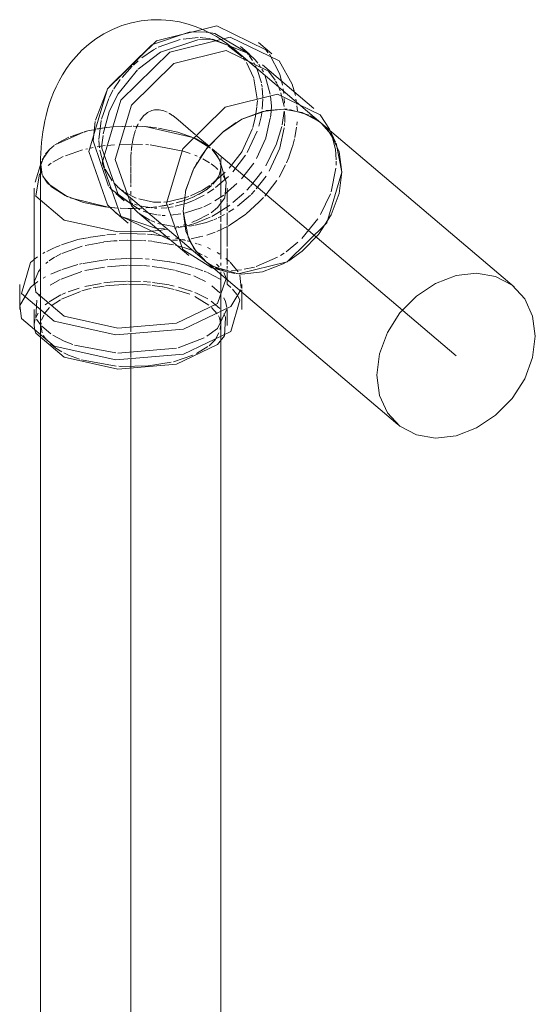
# Model space of a CAD drawing. Header units: millimetres. Extents: x -121 to 34184, y -147 to 33428.
# Tile 20 of 256: x 8691 to 8834, y 21904 to 22177. Entities that reach past the tile are written whole.
import ezdxf

# ---------------------------------------------------------------- set-up
doc = ezdxf.new("R2010")
doc.units = ezdxf.units.MM
doc.linetypes.add('ADSK_Осевая', pattern=[700, 500, -100, 0, -100])
doc.layers.add('P-PIPE-____-CNTR', color=3, linetype='ADSK_Осевая', lineweight=20)
doc.layers.add('P-PIPE-____-OTLN', color=3, linetype='Continuous', lineweight=20)

# ---------------------------------------------------------------- blocks, each defined once
blk = doc.blocks.new('ADSK_ППР_Отвод канализационный - Отвод раструбный-V1-_3D_ копия 1')
at = {"layer": 'P-PIPE-____-CNTR', "color": 10}
for p, q in [((6711.37, 22149.57), (6716.86, 22144.92)), ((6717.06, 22144.74), (6720.6, 22141.74)), ((6721.46, 22141.01), (6735.45, 22129.15)), ((6698.88, 22136.77), (6698.88, 22136.07))]:
    blk.add_line(p, q, dxfattribs=at)
for start_param, end_param in [(5.943418, 6.539134), (0.257351, 0.393828), (5.753736, 5.905474), (0.565687, 0.760762), (0.453494, 0.543446), (0.762612, 0.876879), (0.889209, 1.041347)]:
    blk.add_ellipse((6711.37, 22126.17), major_axis=(-6.31, 25.55), ratio=0.422254, start_param=start_param, end_param=end_param, dxfattribs=at)
at = {"layer": 'P-PIPE-____-OTLN', "color": 9}
for p, q in [((6704.89, 22169.93), (6715.12, 22173.36)), ((6722.23, 22172.97), (6731.06, 22167.71)), ((6736.32, 22168.52), (6737.04, 22167.65)), ((6731.74, 22166.89), (6732.69, 22165.51)), ((6737.36, 22167.23), (6740.2, 22161.75)), ((6734.4, 22164.47), (6734.91, 22163.7)), ((6737.14, 22162.55), (6738.94, 22160.08)), ((6689.14, 22148.99), (6692.26, 22157.07)), ((6743.69, 22158.91), (6744.55, 22155.78)), ((6736.34, 22151.58), (6730.02, 22149.35)), ((6741.44, 22152.01), (6736.46, 22151.6)), ((6748.41, 22150.31), (6742.9, 22151.9)), ((6688.48, 22143.21), (6689.06, 22148.6)), ((6691.28, 22145.2), (6692.88, 22151.23)), ((6729.98, 22149.33), (6728.95, 22148.78)), ((6751.54, 22148.28), (6748.67, 22150.18)), ((6685.95, 22145.68), (6687, 22145.96)), ((6687, 22145.96), (6685.96, 22145.69)), ((6688.55, 22146.31), (6687, 22145.96)), ((6687, 22145.96), (6688.58, 22146.31)), ((6728.15, 22148.31), (6724.58, 22145.78)), ((6754.19, 22146.03), (6754.49, 22145.33)), ((6685.58, 22145.58), (6678.25, 22142.35)), ((6678.79, 22142.7), (6681.71, 22144.21)), ((6682.1, 22144.37), (6685.77, 22145.63)), ((6692.74, 22130.61), (6688.48, 22143.21)), ((6690.91, 22142.13), (6691.21, 22144.75)), ((6724.51, 22145.73), (6719.93, 22141.07)), ((6675.26, 22139.64), (6676.6, 22141.08)), ((6677.85, 22142.08), (6678.48, 22142.5)), ((6690.85, 22141.19), (6690.9, 22142.03)), ((6695.35, 22128.32), (6690.85, 22141.19)), ((6719.89, 22141.02), (6718.04, 22138.43)), ((6757.45, 22134.58), (6755.83, 22142.55)), ((6673.92, 22136.56), (6674.92, 22139.16)), ((6674.11, 22137.47), (6673.93, 22136.64)), ((6716.22, 22135.2), (6714.1, 22129.23)), ((6717.33, 22137.28), (6716.25, 22135.26)), ((6674.39, 22133.57), (6675.81, 22131.47)), ((6675.9, 22131.37), (6681.36, 22127.72)), ((6693.55, 22129.71), (6692.97, 22130.34)), ((6697.96, 22126.47), (6693.56, 22129.7)), ((6695.3, 22130.47), (6694.22, 22131.56)), ((6682.06, 22127.42), (6692.62, 22124.8)), ((6701.41, 22124.06), (6695.56, 22128.09)), ((6714.03, 22128.93), (6713.45, 22123.71)), ((6695.34, 22124.56), (6693.5, 22124.71)), ((6694.51, 22124.62), (6695.37, 22124.55)), ((6698.16, 22124.44), (6695.91, 22124.52)), ((6699.8, 22124.45), (6698.31, 22124.44)), ((6699.49, 22125.79), (6698.35, 22126.28)), ((6702, 22124.53), (6700.36, 22124.46)), ((6695.54, 22122.68), (6694.97, 22123.11)), ((6706.02, 22118.9), (6696.22, 22122.2)), ((6704.21, 22121.23), (6701.23, 22123.11)), ((6713.45, 22123.71), (6714.91, 22116.11)), ((6705.56, 22120.64), (6704.43, 22121.12)), ((6706.46, 22118.34), (6704.02, 22118.06)), ((6714.96, 22115.99), (6717.11, 22112.34)), ((6711.83, 22115.7), (6710.43, 22115.71)), ((6672.04, 22110.32), (6673, 22111.04)), ((6719.54, 22109.87), (6721.36, 22108.59)), ((6719.89, 22109.59), (6721.95, 22108.26)), ((6722.82, 22107.68), (6721.82, 22107.91)), ((6723.58, 22107.54), (6722.95, 22107.65)), ((6672.2, 22104.31), (6673.31, 22107.02)), ((6725.19, 22105.61), (6725.4, 22104.99)), ((6725.63, 22105.5), (6725.63, 22106.98)), ((6725.63, 22104.72), (6725.63, 22105.37)), ((6729.17, 22105.94), (6729.51, 22102.47)), ((6672.63, 22103.85), (6673.12, 22104.21)), ((6725.75, 22103.36), (6726.69, 22102.53)), ((6729.68, 22102.22), (6729.68, 22103.41)), ((6727.14, 22102.08), (6728.35, 22100.56)), ((6728.57, 22100.22), (6729.17, 22099.01)), ((6729.68, 22101.29), (6729.68, 22101.88)), ((6672.56, 22094.27), (6672.82, 22099.07)), ((6672.49, 22094.04), (6673.19, 22095.45)), ((6725.19, 22094.23), (6724.87, 22089.14)), ((6672.13, 22092.21), (6672.2, 22092.93)), ((6672.28, 22090.7), (6672.13, 22092.03)), ((6673.94, 22092.12), (6672.78, 22093.78)), ((6676.69, 22089.7), (6674.19, 22091.85)), ((6719.28, 22088.6), (6712.01, 22085.82)), ((6694.75, 22084.37), (6683.27, 22086.55)), ((6711.58, 22085.7), (6695.32, 22084.34)), ((6696.13, 22080.65), (6695.55, 22080.68))]:
    blk.add_line(p, q, dxfattribs=at)
at = {"layer": 'P-PIPE-____-OTLN', "color": 10}
for p, q in [((6706.53, 22169.18), (6712.62, 22171.31)), ((6713.43, 22171.48), (6717.6, 22171.89)), ((6718.19, 22171.88), (6718.82, 22171.84)), ((6718.82, 22171.84), (6720.65, 22171.58)), ((6720.65, 22171.58), (6725.26, 22169.94)), ((6725.89, 22169.6), (6729.82, 22166.49)), ((6731.06, 22167.71), (6731.57, 22167.1)), ((6699.62, 22164.23), (6700.96, 22165.43)), ((6730.09, 22166.16), (6730.55, 22165.57)), ((6733, 22164.98), (6733.31, 22164.42)), ((6696.47, 22160.84), (6699.28, 22163.9)), ((6731, 22164.92), (6733, 22160.58)), ((6733.53, 22164), (6733.81, 22163.4)), ((6733.86, 22163.3), (6735.12, 22159.3)), ((6735.25, 22163.13), (6735.67, 22162.34)), ((6694.22, 22157.69), (6695.97, 22160.21)), ((6733.06, 22160.4), (6733.99, 22154.87)), ((6736.06, 22161.51), (6737.59, 22156.15)), ((6739.08, 22159.83), (6739.4, 22159.25)), ((6740.2, 22161.75), (6741.03, 22158.63)), ((6692.91, 22155.29), (6694.03, 22157.37)), ((6735.19, 22158.93), (6735.3, 22158.25)), ((6735.35, 22157.95), (6735.55, 22155.21)), ((6739.5, 22159.06), (6739.94, 22158.14)), ((6740.09, 22157.77), (6740.34, 22157.14)), ((6741.2, 22157.69), (6741.37, 22156.32)), ((6690.79, 22149.22), (6692.78, 22155.02)), ((6734.02, 22154.46), (6733.89, 22152.81)), ((6735.56, 22154.84), (6735.39, 22151.99)), ((6737.65, 22155.76), (6737.93, 22152.83)), ((6740.54, 22156.58), (6741.43, 22152.79)), ((6741.47, 22154.98), (6741.5, 22153.71)), ((6744.73, 22154.82), (6744.95, 22153.41)), ((6733.88, 22152.66), (6733.5, 22150.03)), ((6737.83, 22151.33), (6737.74, 22150.54)), ((6737.93, 22152.83), (6737.84, 22151.49)), ((6741.41, 22151.44), (6740.87, 22147.7)), ((6741.58, 22151.31), (6741.64, 22149.68)), ((6745, 22152.98), (6745.13, 22151.59)), ((6690.02, 22143.59), (6690.71, 22148.9)), ((6733.33, 22149.2), (6732.76, 22146.97)), ((6733.5, 22150.03), (6733.33, 22149.2)), ((6735.07, 22149.91), (6734.42, 22147.26)), ((6735.25, 22150.96), (6735.07, 22149.91)), ((6737.61, 22149.52), (6736.36, 22144.09)), ((6737.74, 22150.54), (6737.64, 22149.71)), ((6741.64, 22149.68), (6741.6, 22148.34)), ((6692.07, 22146.9), (6689.46, 22146.49)), ((6689.61, 22146.52), (6692.12, 22146.91)), ((6693.06, 22147.02), (6692.07, 22146.9)), ((6693.1, 22147.02), (6693.67, 22147.08)), ((6693.92, 22147.1), (6699.01, 22147.33)), ((6699.2, 22147.33), (6694.03, 22147.11)), ((6699.59, 22147.33), (6702.83, 22147.19)), ((6702.2, 22147.23), (6699.69, 22147.33)), ((6716.13, 22144.17), (6702.85, 22147.19)), ((6702.89, 22147.18), (6706.04, 22146.85)), ((6732.67, 22146.69), (6729.82, 22140.36)), ((6733.98, 22145.89), (6731.21, 22139.99)), ((6740.76, 22147.21), (6739.21, 22142.15)), ((6741.47, 22146.84), (6740.24, 22141.27)), ((6741.58, 22148.02), (6741.53, 22147.35)), ((6744.87, 22147.04), (6744.37, 22144.15)), ((6745.04, 22148.46), (6744.94, 22147.56)), ((6690.22, 22141.33), (6690.03, 22143.33)), ((6720.97, 22141.24), (6716.42, 22144.04)), ((6736.32, 22143.96), (6733.8, 22138.36)), ((6744.3, 22143.83), (6743.72, 22141.57)), ((6754.54, 22145.19), (6755.54, 22141.59)), ((6680.78, 22139.1), (6685.54, 22140.7)), ((6686.4, 22140.91), (6686.93, 22141.04)), ((6687.73, 22141.21), (6688.47, 22141.36)), ((6689.56, 22141.56), (6690.55, 22141.72)), ((6691.64, 22135.77), (6690.31, 22140.66)), ((6690.55, 22141.72), (6691.78, 22141.89)), ((6692.35, 22141.96), (6694.36, 22142.15)), ((6695.68, 22142.24), (6698.99, 22142.33)), ((6699.57, 22142.32), (6702.19, 22142.23)), ((6703.05, 22142.18), (6703.83, 22142.11)), ((6704.23, 22142.08), (6713.44, 22140.35)), ((6718.66, 22142.88), (6720.52, 22141.61)), ((6721.44, 22140.81), (6723.09, 22138.72)), ((6739.17, 22142.03), (6736.32, 22136.33)), ((6740.2, 22141.16), (6737.29, 22134.83)), ((6743.7, 22141.49), (6742.73, 22138.66)), ((6755.55, 22141.51), (6755.65, 22140.91)), ((6755.65, 22140.88), (6755.88, 22137.92)), ((6677.23, 22137.28), (6680.17, 22138.84)), ((6713.47, 22140.34), (6715.41, 22139.71)), ((6716.66, 22139.23), (6717.34, 22138.94)), ((6718.89, 22138.2), (6720.77, 22137.12)), ((6729.76, 22140.26), (6726.19, 22135.62)), ((6730.75, 22139.25), (6727.24, 22134.64)), ((6742.7, 22138.57), (6742.09, 22137.11)), ((6675.97, 22136.41), (6676.84, 22137.02)), ((6693.72, 22132.17), (6691.8, 22135.39)), ((6721.19, 22136.83), (6722.28, 22136.01)), ((6722.44, 22135.88), (6723.08, 22135.29)), ((6723.67, 22134.42), (6723.88, 22135.89)), ((6723.86, 22136.3), (6723.72, 22137.17)), ((6725.37, 22131.77), (6723.75, 22137.1)), ((6723.76, 22136.98), (6723.86, 22136.23)), ((6723.88, 22135.89), (6723.88, 22136.77)), ((6732.99, 22137.03), (6729.61, 22132.72)), ((6741.85, 22136.59), (6740.02, 22133.19)), ((6755.81, 22135.67), (6754.46, 22129.11)), ((6755.89, 22137.6), (6755.86, 22136.5)), ((6725.12, 22134.51), (6721.24, 22131.15)), ((6721.85, 22131.37), (6723.15, 22133.14)), ((6725.99, 22133.34), (6722.4, 22130.25)), ((6724.53, 22133.54), (6725.19, 22132.28)), ((6725.19, 22132.28), (6725.37, 22131.77)), ((6735.25, 22134.67), (6732.09, 22130.64)), ((6736.42, 22133.47), (6733.7, 22129.91)), ((6739.44, 22132.27), (6736.04, 22127.89)), ((6697.01, 22129.14), (6696.46, 22129.53)), ((6719.06, 22129.13), (6719.7, 22129.55)), ((6719.7, 22129.55), (6720.55, 22130.18)), ((6721.92, 22129.9), (6720.19, 22128.74)), ((6720.66, 22130.27), (6721.14, 22130.68)), ((6725.4, 22131.66), (6725.03, 22127.51)), ((6728.32, 22131.39), (6725.17, 22128.59)), ((6725.63, 22129.32), (6725.63, 22130.08)), ((6732.02, 22130.56), (6731.09, 22129.57)), ((6733.32, 22129.48), (6732.26, 22128.37)), ((6700.43, 22127.35), (6697.38, 22128.9)), ((6705.22, 22126.21), (6701.09, 22127.1)), ((6714.12, 22127.49), (6709.21, 22126.34)), ((6714.56, 22126.97), (6713.98, 22126.77)), ((6715.02, 22127.8), (6714.12, 22127.49)), ((6716.46, 22126.77), (6714.46, 22125.97)), ((6715.89, 22127.5), (6714.56, 22126.97)), ((6714.61, 22126.99), (6715.42, 22127.31)), ((6715.91, 22127.51), (6716.57, 22127.8)), ((6719.26, 22129.26), (6716.46, 22127.75)), ((6719.29, 22128.2), (6716.71, 22126.88)), ((6717.67, 22128.34), (6719.06, 22129.13)), ((6724.67, 22128.2), (6722.25, 22126.54)), ((6725.63, 22126.33), (6725.63, 22129.32)), ((6730.23, 22128.7), (6727.25, 22126.08)), ((6732.07, 22128.18), (6728.48, 22125.09)), ((6735.72, 22127.53), (6734.45, 22126.19)), ((6754.26, 22128.5), (6751.53, 22122.75)), ((6692.62, 22124.8), (6694.32, 22124.63)), ((6696.17, 22124.51), (6698.24, 22124.44)), ((6698.76, 22124.44), (6699.53, 22124.44)), ((6699.79, 22124.45), (6701.65, 22124.51)), ((6700.71, 22125.37), (6699.93, 22125.63)), ((6704.74, 22124.61), (6701.29, 22125.2)), ((6704.52, 22124.74), (6703.08, 22124.6)), ((6703.28, 22124.62), (6704.22, 22124.7)), ((6704.86, 22124.77), (6704.65, 22124.75)), ((6704.89, 22124.78), (6705.89, 22124.9)), ((6706.15, 22124.94), (6705.16, 22124.81)), ((6707.26, 22126.17), (6705.22, 22126.21)), ((6706.13, 22124.54), (6705.44, 22124.56)), ((6706.69, 22125.01), (6709.04, 22125.43)), ((6708.88, 22124.68), (6707.35, 22124.56)), ((6709.01, 22125.42), (6707.47, 22125.14)), ((6709.06, 22126.32), (6708.03, 22126.22)), ((6710.64, 22124.94), (6709.25, 22124.72)), ((6709.46, 22125.52), (6710.75, 22125.81)), ((6710.75, 22125.81), (6709.58, 22125.54)), ((6713.39, 22125.62), (6711.22, 22125.06)), ((6713.56, 22126.63), (6711.46, 22126)), ((6711.5, 22126.01), (6713.69, 22126.67)), ((6718.68, 22124.72), (6713.76, 22123.16)), ((6714.46, 22125.97), (6713.87, 22125.77)), ((6721.18, 22125.92), (6719.17, 22124.93)), ((6725.63, 22123.79), (6725.63, 22126.16)), ((6727.47, 22124.37), (6725.99, 22123.41)), ((6734.44, 22126.18), (6730.9, 22122.97)), ((6703.73, 22123.22), (6702.35, 22123.68)), ((6706.1, 22122.71), (6703.99, 22123.15)), ((6707.12, 22122.59), (6706.44, 22122.66)), ((6708.44, 22122.54), (6707.58, 22122.56)), ((6712.77, 22122.96), (6709.89, 22122.59)), ((6720.9, 22122.04), (6716.19, 22120.13)), ((6720.56, 22122.91), (6716.98, 22121.06)), ((6721.65, 22121.23), (6719.49, 22120.47)), ((6722.79, 22121.72), (6721.92, 22121.35)), ((6724.87, 22122.76), (6723.14, 22121.88)), ((6725.63, 22119.95), (6725.63, 22123.3)), ((6750.83, 22121.62), (6746.32, 22116.1)), ((6708.22, 22118.82), (6706.35, 22118.87)), ((6710.82, 22119.45), (6706.41, 22120.33)), ((6708.91, 22118.73), (6706.73, 22118.37)), ((6711.62, 22119.09), (6710.91, 22118.99)), ((6712.21, 22119.39), (6711.56, 22119.4)), ((6713.73, 22119.47), (6712.03, 22119.15)), ((6713.87, 22119.43), (6712.61, 22119.38)), ((6714.46, 22120.13), (6713.41, 22119.8)), ((6715.98, 22120.07), (6714.41, 22119.63)), ((6716.47, 22119.74), (6715.03, 22119.53)), ((6716.79, 22120.99), (6715.85, 22120.61)), ((6719.47, 22120.46), (6716.72, 22119.79)), ((6725.7, 22119.47), (6722.73, 22118.08)), ((6725.63, 22113.92), (6725.63, 22119.68)), ((6679.65, 22114.34), (6684.25, 22115.82)), ((6684.25, 22115.82), (6685.68, 22116.12)), ((6685.82, 22116.14), (6686.9, 22116.35)), ((6687.1, 22116.38), (6691.78, 22117.07)), ((6692.29, 22117.12), (6694.71, 22117.34)), ((6695.72, 22117.4), (6698.19, 22117.49)), ((6698.31, 22117.49), (6702.97, 22117.38)), ((6703.54, 22117.35), (6704.61, 22117.26)), ((6704.75, 22117.24), (6709.62, 22116.58)), ((6711.33, 22116.25), (6713, 22115.88)), ((6713.18, 22115.84), (6714.06, 22115.62)), ((6713.81, 22115.82), (6713.19, 22115.77)), ((6717.97, 22116.55), (6715.67, 22116.08)), ((6718.87, 22116.78), (6718.06, 22116.57)), ((6722.34, 22117.93), (6719.95, 22117.09)), ((6675.57, 22112.57), (6677.63, 22113.54)), ((6677.82, 22113.62), (6679.32, 22114.22)), ((6679.76, 22111.97), (6685.44, 22114)), ((6686.25, 22114.21), (6691.31, 22115.16)), ((6691.46, 22115.18), (6694.17, 22115.46)), ((6694.28, 22115.47), (6695.1, 22115.53)), ((6695.65, 22115.57), (6697.87, 22115.65)), ((6698.03, 22115.65), (6702.19, 22115.56)), ((6702.43, 22115.55), (6703.11, 22115.5)), ((6703.75, 22115.45), (6704.72, 22115.36)), ((6704.89, 22115.34), (6710.79, 22114.37)), ((6711.32, 22114.25), (6713.85, 22113.56)), ((6713.85, 22113.56), (6716.08, 22112.79)), ((6714.54, 22115.5), (6715.29, 22115.3)), ((6716.72, 22114.87), (6717.26, 22114.7)), ((6717.53, 22114.61), (6718.42, 22114.29)), ((6720.17, 22113.6), (6721.03, 22113.2)), ((6725.63, 22108.89), (6725.63, 22113.38)), ((6745.28, 22115.1), (6741.98, 22112.46)), ((6674.5, 22111.98), (6675.07, 22112.3)), ((6676.27, 22109.96), (6677.75, 22110.92)), ((6678.01, 22111.07), (6679.47, 22111.84)), ((6693, 22110.32), (6697.77, 22110.57)), ((6698.01, 22110.57), (6702.18, 22110.49)), ((6702.97, 22110.45), (6703.97, 22110.38)), ((6704.84, 22110.31), (6709.6, 22109.69)), ((6717.67, 22112.12), (6718.73, 22111.61)), ((6719.35, 22111.29), (6720.14, 22110.84)), ((6722.82, 22112.24), (6723.61, 22111.76)), ((6725.28, 22110.58), (6726.24, 22109.77)), ((6739.62, 22110.96), (6733.72, 22108.38)), ((6741.41, 22112.07), (6740.45, 22111.46)), ((6673.31, 22107.02), (6673.9, 22107.8)), ((6675.36, 22109.24), (6675.86, 22109.65)), ((6679.88, 22107.57), (6684.25, 22108.88)), ((6684.65, 22108.98), (6685.44, 22109.16)), ((6685.64, 22109.21), (6691.19, 22110.13)), ((6686.17, 22107.25), (6691.61, 22108.2)), ((6691.42, 22110.16), (6692.55, 22110.27)), ((6692.45, 22108.31), (6698.03, 22108.7)), ((6698.29, 22108.7), (6702.19, 22108.63)), ((6702.43, 22108.61), (6704.06, 22108.48)), ((6704.79, 22108.41), (6708.76, 22107.81)), ((6709.02, 22107.76), (6711.01, 22107.34)), ((6709.73, 22109.67), (6711.12, 22109.41)), ((6711.38, 22109.36), (6715.57, 22108.32)), ((6715.67, 22108.3), (6716.32, 22108.09)), ((6716.65, 22107.99), (6718.93, 22107.18)), ((6722.66, 22109.02), (6723.46, 22108.24)), ((6725.63, 22107.85), (6725.63, 22108.45)), ((6726.43, 22109.6), (6728.71, 22106.88)), ((6733.2, 22108.22), (6730.32, 22107.59)), ((6674.58, 22105.14), (6675.27, 22105.53)), ((6676.73, 22106.27), (6679.55, 22107.45)), ((6679.55, 22104.88), (6685.27, 22106.99)), ((6711.31, 22107.27), (6715.47, 22106.06)), ((6719.22, 22107.06), (6719.86, 22106.8)), ((6720.17, 22106.66), (6723.68, 22104.83)), ((6725.07, 22107.36), (6723.58, 22107.54)), ((6724.67, 22106.66), (6725.19, 22105.61)), ((6725.72, 22107.32), (6725.07, 22107.36)), ((6729.61, 22107.48), (6726.86, 22107.3)), ((6672.1, 22103.44), (6672.63, 22103.85)), ((6676.54, 22103.2), (6679.26, 22104.74)), ((6681.5, 22101.34), (6684.62, 22102.39)), ((6686.17, 22102.81), (6690.69, 22103.69)), ((6687, 22102.1), (6687.9, 22102.29)), ((6688.5, 22102.41), (6691.51, 22102.91)), ((6691.46, 22103.8), (6694.11, 22104.08)), ((6691.85, 22102.96), (6697.94, 22103.45)), ((6694.24, 22104.09), (6697.68, 22104.26)), ((6698.03, 22104.27), (6701.6, 22104.21)), ((6702.43, 22104.17), (6704.39, 22104.01)), ((6704.81, 22103.13), (6707.7, 22102.7)), ((6704.89, 22103.96), (6709.58, 22103.25)), ((6707.82, 22102.68), (6710.91, 22102.02)), ((6709.71, 22103.22), (6710.97, 22102.95)), ((6712.14, 22102.66), (6715.41, 22101.66)), ((6721.38, 22103.02), (6723.62, 22101.04)), ((6673.42, 22100.17), (6673.93, 22100.88)), ((6676.27, 22098.58), (6679.47, 22100.46)), ((6679.66, 22099.3), (6684.91, 22101.47)), ((6679.76, 22100.59), (6680.78, 22101.05)), ((6685.32, 22101.6), (6687, 22102.1)), ((6711.29, 22101.92), (6715.29, 22100.66)), ((6715.42, 22101.65), (6715.95, 22101.45)), ((6716.7, 22100.05), (6720.58, 22097.63)), ((6674.9, 22095.19), (6676.34, 22096.98)), ((6675.18, 22097.71), (6675.81, 22098.23)), ((6676.82, 22097.41), (6679.4, 22099.16)), ((6721.2, 22098.77), (6723.63, 22096.67)), ((6721.27, 22097.02), (6722.83, 22095.26)), ((6674.17, 22093.48), (6674.74, 22094.89)), ((6724.7, 22095.23), (6725.14, 22094.35)), ((6672.2, 22092.93), (6672.36, 22093.64)), ((6673.93, 22091.99), (6674, 22092.74)), ((6674.28, 22089.97), (6673.93, 22091.99)), ((6723.81, 22091.93), (6723.67, 22090.93)), ((6723.71, 22093.3), (6723.81, 22092.44)), ((6675.59, 22087.94), (6674.63, 22089.25)), ((6723.36, 22089.92), (6722.26, 22088)), ((6678.12, 22085.71), (6676.61, 22086.91)), ((6720.29, 22086.13), (6717.11, 22084.26)), ((6679.76, 22084.68), (6678.14, 22085.7)), ((6716.11, 22083.8), (6710.75, 22081.96)), ((6694.86, 22080.73), (6685.24, 22082.47)), ((6703.76, 22080.85), (6696.22, 22080.65)), ((6710.06, 22081.81), (6703.79, 22080.85))]:
    blk.add_line(p, q, dxfattribs=at)
at = {"layer": 'P-PIPE-____-OTLN', "color": 22}
for p, q in [((6738.02, 22167.35), (6734.32, 22170.5)), ((6692.97, 22158.3), (6704.74, 22169.84)), ((6751.62, 22148.21), (6727.55, 22168.63)), ((6731.7, 22167.41), (6729.32, 22169.42)), ((6749.65, 22152.18), (6735.4, 22164.27)), ((6742.25, 22151.97), (6741.44, 22152.01)), ((6755.7, 22142.84), (6754.01, 22146.43)), ((6674.11, 22137.47), (6672.38, 22131.77)), ((6673.88, 22136.77), (6673.88, 22135.89)), ((6674.21, 22134.03), (6673.89, 22136.21)), ((6673.93, 22136.64), (6674.28, 22133.83)), ((6672.13, 22130.08), (6672.13, 22103.41)), ((6695.2, 22130.5), (6719.27, 22110.08)), ((6694.71, 22128.62), (6697.09, 22126.61)), ((6694.47, 22123.52), (6698.17, 22120.38)), ((6700.79, 22123.47), (6715.04, 22111.38)), ((6717.65, 22111.69), (6719.27, 22110.08)), ((6721.42, 22108.01), (6725.24, 22106.94)), ((6668.08, 22103.41), (6668.08, 22096.47)), ((6725.63, 22103.41), (6725.63, 22104.72)), ((6729.68, 22096.47), (6729.68, 22101.29)), ((6672.13, 22096.47), (6672.13, 22092.03)), ((6725.63, 22092.03), (6725.63, 22096.47))]:
    blk.add_line(p, q, dxfattribs=at)
for points in [[(6699.06, 22175.99, 0), (6696.38, 22175.19, 0), (6693.8, 22174.15, 0), (6691.38, 22172.91, 0), (6689.16, 22171.5, 0), (6687.13, 22169.97, 0), (6685.32, 22168.35, 0), (6683.71, 22166.67, 0), (6682.29, 22164.97, 0), (6681.04, 22163.27, 0), (6679.95, 22161.57, 0), (6679, 22159.89, 0), (6678.17, 22158.23, 0), (6677.44, 22156.6, 0), (6676.82, 22154.99, 0), (6676.27, 22153.4, 0), (6675.8, 22151.83, 0), (6675.39, 22150.28, 0), (6675.05, 22148.75, 0), (6674.75, 22147.23, 0), (6674.51, 22145.72, 0), (6674.31, 22144.22, 0), (6674.15, 22142.73, 0), (6674.03, 22141.25, 0), (6673.94, 22139.77, 0), (6673.89, 22138.3, 0), (6673.88, 22136.82, 0), (6673.88, 22136.77, 0)], [(6699.06, 22175.99, 0), (6701.82, 22176.53, 0), (6704.58, 22176.81, 0), (6707.3, 22176.84, 0), (6709.92, 22176.63, 0), (6712.43, 22176.22, 0), (6714.79, 22175.63, 0), (6716.99, 22174.9, 0), (6719.04, 22174.06, 0), (6720.94, 22173.13, 0), (6722.7, 22172.13, 0), (6724.32, 22171.09, 0), (6725.83, 22170.01, 0), (6727.23, 22168.9, 0), (6727.55, 22168.63, 0)], [(6687.29, 22140.31, 0), (6692.46, 22157.69, 0), (6706.02, 22170.98, 0), (6722.77, 22175.12, 0), (6736.32, 22168.52, 0)], [(6690.99, 22137.17, 0), (6696.17, 22154.54, 0), (6709.72, 22167.84, 0), (6726.47, 22171.98, 0), (6740.02, 22165.38, 0), (6743.69, 22158.91, 0)], [(6694.56, 22138.05, 0), (6699.05, 22153.14, 0), (6710.82, 22164.69, 0), (6725.37, 22168.28, 0), (6737.14, 22162.55, 0)], [(6708.8, 22125.96, 0), (6713.3, 22141.05, 0), (6725.07, 22152.6, 0), (6739.62, 22156.19, 0), (6751.39, 22150.46, 0), (6754.01, 22146.43, 0)], [(6735.45, 22151.37, 0), (6729.75, 22149.21, 0), (6724.45, 22145.68, 0), (6719.89, 22141.02, 0), (6716.39, 22135.55, 0), (6714.2, 22129.65, 0), (6713.45, 22123.71, 0), (6714.2, 22118.14, 0), (6716.39, 22113.33, 0), (6719.89, 22109.59, 0)], [(6751.61, 22148.22, 0), (6751, 22148.71, 0), (6746.45, 22151.11, 0), (6741.14, 22152.02, 0), (6735.45, 22151.37, 0)], [(6694.97, 22123.11, 0), (6692.46, 22125.5, 0), (6687.29, 22140.31, 0)], [(6700.79, 22123.47, 0), (6699.05, 22125.18, 0), (6694.56, 22138.05, 0)], [(6709.72, 22115.75, 0), (6696.17, 22122.35, 0), (6690.99, 22137.17, 0)], [(6704.02, 22118.06, 0), (6695.32, 22117.94, 0), (6680.41, 22121.22, 0), (6672.56, 22127.88, 0), (6673.6, 22134.09, 0)], [(6693.24, 22124.74, 0), (6691.72, 22124.92, 0), (6685.76, 22126.14, 0), (6680.7, 22128.03, 0), (6676.88, 22130.45, 0), (6674.55, 22133.24, 0)], [(6721.42, 22108.01, 0), (6713.3, 22113.1, 0), (6708.8, 22125.96, 0)], [(6713.5, 22091, 0), (6694.78, 22089.43, 0), (6677.62, 22093.2, 0), (6668.58, 22100.87, 0), (6671.11, 22109.51, 0), (6671.96, 22110.26, 0)], [(6725.4, 22104.99, 0), (6722.99, 22098.11, 0), (6711.58, 22092.63, 0)], [(6711.58, 22092.63, 0), (6695.32, 22091.27, 0), (6680.41, 22094.55, 0), (6672.56, 22101.21, 0), (6672.2, 22104.31, 0)], [(6729.39, 22101.89, 0), (6726.64, 22097.31, 0), (6713.5, 22091, 0)], [(6713.5, 22084.06, 0), (6694.78, 22082.5, 0), (6677.62, 22086.27, 0), (6668.58, 22093.94, 0), (6668.16, 22097.52, 0)], [(6729.17, 22099.01, 0), (6726.64, 22090.37, 0), (6713.5, 22084.06, 0)], [(6711.58, 22081.25, 0), (6695.32, 22079.89, 0), (6680.41, 22083.17, 0), (6672.56, 22089.83, 0), (6672.28, 22090.7, 0)], [(6724.87, 22089.14, 0), (6722.99, 22086.73, 0), (6711.58, 22081.25, 0)]]:
    blk.add_polyline3d(points, dxfattribs=at)
at = {"layer": 'P-PIPE-____-OTLN', "color": 9}
for points in [[(6715.19, 22173.37, 0), (6719.29, 22173.44, 0), (6722.23, 22172.97, 0)], [(6700.94, 22163.1, 0), (6707.12, 22167.83, 0), (6717.46, 22171.29, 0)], [(6717.64, 22171.31, 0), (6721.67, 22171.42, 0), (6731.73, 22167.33, 0)], [(6731.77, 22167.3, 0), (6733.44, 22165.69, 0), (6734.15, 22164.81, 0)], [(6692.92, 22151.34, 0), (6695.35, 22156.28, 0), (6700.76, 22162.92, 0)], [(6742.71, 22109.97, 0), (6746.45, 22112.62, 0), (6751, 22117.28, 0), (6754.5, 22122.74, 0), (6756.7, 22128.65, 0), (6757.45, 22134.58, 0), (6756.7, 22140.15, 0), (6754.5, 22144.97, 0), (6751.82, 22148.04, 0)], [(6755.7, 22142.84, 0), (6753.25, 22146.61, 0), (6752.52, 22147.38, 0)], [(6677.68, 22141.95, 0), (6676.34, 22140.84, 0), (6674.3, 22138, 0)], [(6742.27, 22109.7, 0), (6753.25, 22120.48, 0), (6757.45, 22134.58, 0)], [(6721.58, 22108.47, 0), (6728.65, 22106.33, 0), (6742.25, 22109.69, 0)], [(6722.19, 22108.14, 0), (6724.45, 22107.18, 0), (6727.74, 22106.43, 0)], [(6735.45, 22106.92, 0), (6741.14, 22109.09, 0), (6741.96, 22109.53, 0)], [(6728.18, 22106.38, 0), (6729.75, 22106.27, 0), (6735.45, 22106.92, 0)], [(6668.16, 22097.52, 0), (6671.11, 22102.58, 0), (6672.02, 22103.38, 0)], [(6724.7, 22099.63, 0), (6725.19, 22098.68, 0), (6725.56, 22096.96, 0)], [(6725.56, 22096.52, 0), (6722.99, 22091.17, 0), (6720, 22089, 0)], [(6682.82, 22086.7, 0), (6680.41, 22087.61, 0), (6677.25, 22089.32, 0)]]:
    blk.add_polyline3d(points, dxfattribs=at)
at = {"layer": 'P-PIPE-____-OTLN', "color": 10}
for points in [[(6701.98, 22166.27, 0), (6705.22, 22168.48, 0), (6706.03, 22168.92, 0)], [(6706.62, 22146.77, 0), (6711.99, 22145.63, 0), (6716.39, 22144.05, 0)], [(6716.46, 22144.02, 0), (6717.05, 22143.74, 0), (6718.63, 22142.9, 0)], [(6723.64, 22137.47, 0), (6723.47, 22137.94, 0), (6721.89, 22140.35, 0)], [(6723.98, 22138.5, 0), (6723.98, 22138.47, 0), (6723.96, 22138.37, 0), (6723.94, 22138.21, 0), (6723.92, 22138, 0), (6723.9, 22137.74, 0), (6723.89, 22137.43, 0), (6723.88, 22137.08, 0), (6723.88, 22136.77, 0)], [(6723.88, 22135.88, 0), (6723.87, 22135.56, 0), (6723.51, 22133.96, 0)], [(6723.51, 22133.96, 0), (6722.83, 22132.61, 0), (6721.68, 22131.2, 0)], [(6720.84, 22130.87, 0), (6718.82, 22129.56, 0), (6715.44, 22127.96, 0)], [(6721.28, 22130.81, 0), (6720.16, 22129.88, 0), (6719.35, 22129.32, 0)], [(6725, 22127.46, 0), (6722.99, 22124.78, 0), (6721.15, 22123.29, 0)], [(6726.34, 22125.38, 0), (6722.77, 22123.04, 0), (6721.39, 22122.28, 0)], [(6730.84, 22122.92, 0), (6726.47, 22119.89, 0), (6725.92, 22119.59, 0)], [(6716.38, 22105.73, 0), (6717.34, 22105.34, 0), (6719.61, 22104.18, 0)], [(6698.28, 22103.46, 0), (6702.2, 22103.37, 0), (6704.36, 22103.18, 0)], [(6716.7, 22101.16, 0), (6717.34, 22100.89, 0), (6720.3, 22099.36, 0)], [(6723.19, 22094.67, 0), (6723.47, 22094.09, 0), (6723.71, 22093.3, 0)], [(6722.26, 22088, 0), (6721.41, 22087.07, 0), (6720.62, 22086.38, 0)], [(6684.71, 22082.62, 0), (6681.62, 22083.75, 0), (6680.32, 22084.37, 0)]]:
    blk.add_polyline3d(points, dxfattribs=at)

msp = doc.modelspace()

# ---------------------------------------------------------------- linework, layer by layer
at = {"layer": 'P-PIPE-____-CNTR', "color": 10}
for p, q in [((8734.39, 22149.57), (8739.88, 22144.92)), ((8740.08, 22144.74), (8743.62, 22141.74)), ((8744.48, 22141.01), (8758.47, 22129.15)), ((8721.9, 22136.77), (8721.9, 22136.07)), ((8721.9, 22135.89), (8721.9, 22134.39)), ((8721.9, 22135.89), (8721.9, 22134.39)), ((8721.9, 22134.18), (8721.9, 22131.35)), ((8721.9, 22134.18), (8721.9, 22131.35)), ((8721.9, 22131.14), (8721.9, 22130.48)), ((8721.9, 22131.14), (8721.9, 22130.48)), ((8721.9, 22129.29), (8721.9, 22128.33)), ((8721.9, 22129.29), (8721.9, 22128.33)), ((8721.9, 22127.41), (8721.9, 22126.67)), ((8721.9, 22127.41), (8721.9, 22126.67)), ((8721.9, 22126.38), (8721.9, 22125.69)), ((8721.9, 22126.38), (8721.9, 22125.69)), ((8721.9, 22124.48), (8721.9, 22090.21)), ((8721.9, 22124.48), (8721.9, 22121.03)), ((8721.9, 22121.03), (8721.9, 22090.21)), ((8721.9, 22089.78), (8721.9, 22083.15)), ((8721.9, 22089.78), (8721.9, 22084.63)), ((8721.9, 22084.63), (8721.9, 22083.15)), ((8721.9, 22082.84), (8721.9, 22080.19))]:
    msp.add_line(p, q, dxfattribs=at)
at = {"layer": 'P-PIPE-____-CNTR', "color": 9}
for p, q in [((8797.29, 22096.21), (8758.47, 22129.15)), ((8797.29, 22096.21), (8758.47, 22129.15)), ((8812.14, 22083.62), (8797.37, 22096.15)), ((8812.14, 22083.62), (8797.37, 22096.15)), ((8721.9, 22082.84), (8721.9, 21734.54)), ((8721.9, 22080.19), (8721.9, 21734.54))]:
    msp.add_line(p, q, dxfattribs=at)
at = {"layer": 'P-PIPE-____-CNTR', "color": 10}
for start_param, end_param in [(5.943418, 6.539134), (0.257351, 0.393828), (5.753736, 5.905474), (0.565687, 0.760762), (0.453494, 0.543446), (0.762612, 0.876879), (0.889209, 1.041347)]:
    msp.add_ellipse((8734.39, 22126.17), major_axis=(-6.31, 25.55), ratio=0.422254, start_param=start_param, end_param=end_param, dxfattribs=at)
at = {"layer": 'P-PIPE-____-OTLN', "color": 9}
for p, q in [((8710.02, 22145.96), (8708.97, 22145.68)), ((8711.6, 22146.31), (8710.02, 22145.96)), ((8704.73, 22144.21), (8701.81, 22142.7)), ((8708.79, 22145.63), (8705.12, 22144.37)), ((8699.62, 22141.08), (8698.28, 22139.64)), ((8701.5, 22142.5), (8700.87, 22142.08)), ((8697.94, 22139.16), (8696.94, 22136.56)), ((8716.52, 22124.71), (8718.36, 22124.56)), ((8718.93, 22124.52), (8721.18, 22124.44)), ((8721.33, 22124.44), (8722.82, 22124.45)), ((8723.39, 22124.46), (8725.02, 22124.53)), ((8744.97, 22108.26), (8742.91, 22109.59))]:
    msp.add_line(p, q, dxfattribs=at)
at = {"layer": 'P-PIPE-____-OTLN', "color": 10}
for p, q in [((8715.14, 22146.91), (8712.64, 22146.52)), ((8716.69, 22147.08), (8716.12, 22147.02)), ((8722.03, 22147.33), (8716.94, 22147.1)), ((8725.85, 22147.19), (8722.61, 22147.33)), ((8729.06, 22146.85), (8725.91, 22147.18)), ((8743.53, 22141.62), (8741.67, 22142.89)), ((8746.12, 22138.72), (8744.47, 22140.8)), ((8746.88, 22136.23), (8746.78, 22136.98)), ((8746.9, 22127.5), (8746.9, 22135.89)), ((8737, 22126.77), (8737.58, 22126.97)), ((8737.58, 22126.97), (8738.91, 22127.5)), ((8739.48, 22127.75), (8742.28, 22129.26)), ((8746.9, 22125.6), (8746.9, 22127.03)), ((8726.1, 22124.6), (8727.54, 22124.74)), ((8727.67, 22124.75), (8727.88, 22124.77)), ((8728.18, 22124.81), (8729.17, 22124.94)), ((8730.49, 22125.14), (8732.03, 22125.42)), ((8732.6, 22125.54), (8733.77, 22125.81)), ((8734.48, 22126), (8736.58, 22126.63)), ((8746.9, 22122.68), (8746.9, 22125.27)), ((8746.9, 22120.75), (8746.9, 22122.35)), ((8746.9, 22114.97), (8746.9, 22120.24)), ((8746.9, 22110.38), (8746.9, 22114.87)), ((8746.9, 22108.65), (8746.9, 22109.42))]:
    msp.add_line(p, q, dxfattribs=at)
at = {"layer": 'P-PIPE-____-OTLN', "color": 22}
for p, q in [((8828.31, 22102.68), (8774.64, 22148.21)), ((8696.9, 22135.89), (8696.9, 21734.54)), ((8696.91, 22136.21), (8697.23, 22134.03)), ((8697.57, 22133.24), (8699.9, 22130.45)), ((8742.3, 22110.08), (8795.97, 22064.55)), ((8746.9, 21734.54), (8746.9, 22106.88))]:
    msp.add_line(p, q, dxfattribs=at)
for points in [[(8736.47, 22123.71, 0), (8737.22, 22129.65, 0), (8739.41, 22135.55, 0), (8742.91, 22141.02, 0), (8747.47, 22145.68, 0), (8752.77, 22149.21, 0), (8758.47, 22151.37, 0)], [(8758.47, 22151.37, 0), (8764.16, 22152.02, 0), (8769.47, 22151.11, 0), (8774.02, 22148.71, 0), (8774.63, 22148.22, 0)], [(8699.9, 22130.45, 0), (8703.72, 22128.03, 0), (8708.78, 22126.14, 0), (8714.74, 22124.92, 0), (8716.26, 22124.74, 0)], [(8742.91, 22109.59, 0), (8739.41, 22113.33, 0), (8737.22, 22118.14, 0), (8736.47, 22123.71, 0)], [(8812.14, 22105.84, 0), (8806.45, 22103.68, 0), (8801.14, 22100.15, 0), (8796.58, 22095.49, 0), (8793.09, 22090.02, 0), (8790.89, 22084.12, 0), (8790.14, 22078.18, 0)], [(8834.14, 22089.05, 0), (8833.39, 22094.62, 0), (8831.19, 22099.44, 0), (8827.7, 22103.18, 0), (8823.14, 22105.58, 0), (8817.84, 22106.49, 0), (8812.14, 22105.84, 0)], [(8812.14, 22061.39, 0), (8817.84, 22063.56, 0), (8823.14, 22067.09, 0), (8827.7, 22071.75, 0), (8831.19, 22077.21, 0), (8833.39, 22083.12, 0), (8834.14, 22089.05, 0)], [(8790.14, 22078.18, 0), (8790.89, 22072.61, 0), (8793.09, 22067.8, 0), (8796.58, 22064.06, 0), (8801.14, 22061.65, 0), (8806.45, 22060.74, 0), (8812.14, 22061.39, 0)]]:
    msp.add_polyline3d(points, dxfattribs=at)
at = {"layer": 'P-PIPE-____-OTLN', "color": 10}
for points in [[(8739.42, 22144.05, 0), (8735.01, 22145.63, 0), (8729.64, 22146.77, 0)], [(8741.63, 22142.91, 0), (8740.07, 22143.74, 0), (8739.48, 22144.02, 0)], [(8746.54, 22133.96, 0), (8746.89, 22135.56, 0), (8746.9, 22135.88, 0)], [(8744.7, 22131.2, 0), (8745.85, 22132.61, 0), (8746.54, 22133.96, 0)], [(8742.37, 22129.32, 0), (8743.18, 22129.88, 0), (8744.3, 22130.81, 0)]]:
    msp.add_polyline3d(points, dxfattribs=at)
at = {"layer": 'P-PIPE-____-OTLN', "color": 9}
for points in [[(8774.84, 22148.04, 0), (8777.52, 22144.97, 0), (8779.72, 22140.15, 0), (8780.47, 22134.58, 0)], [(8780.47, 22134.58, 0), (8779.72, 22128.65, 0), (8777.52, 22122.74, 0), (8774.02, 22117.28, 0), (8769.47, 22112.62, 0), (8765.73, 22109.97, 0)], [(8750.76, 22106.43, 0), (8747.47, 22107.18, 0), (8745.22, 22108.14, 0)], [(8764.98, 22109.53, 0), (8764.16, 22109.09, 0), (8758.47, 22106.92, 0)], [(8758.47, 22106.92, 0), (8752.77, 22106.27, 0), (8751.2, 22106.38, 0)]]:
    msp.add_polyline3d(points, dxfattribs=at)

# ---------------------------------------------------------------- block references
at = {"layer": 'P-PIPE-____-CNTR', "color": 10}
msp.add_blockref('ADSK_ППР_Отвод канализационный - Отвод раструбный-V1-_3D_ копия 1', (2023.02, 0), dxfattribs=at)

doc.saveas('drawing.dxf')
